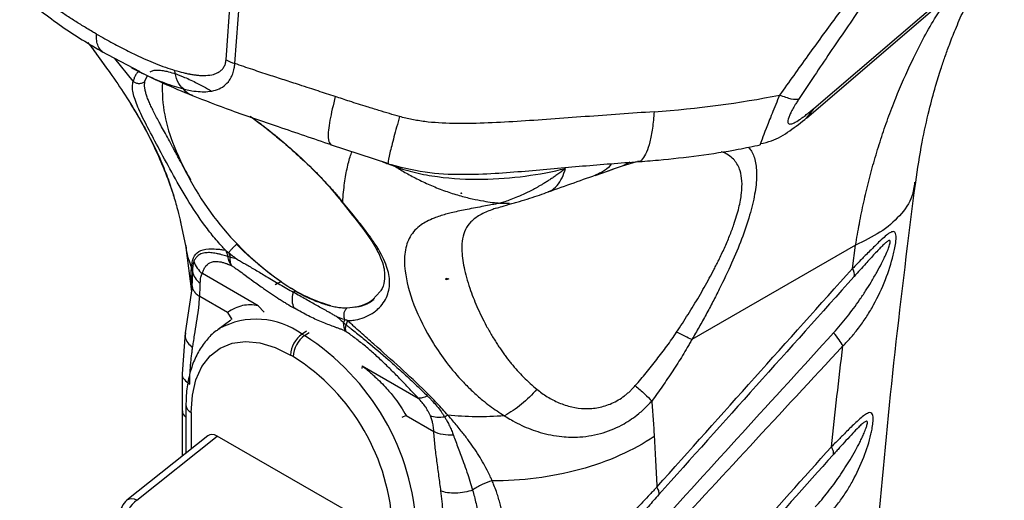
# Model space of a CAD drawing. Header units: millimetres. Extents: x 13 to 546, y 13 to 419.
# Tile 22 of 24: x 458 to 514, y 301 to 328. Entities that reach past the tile are written whole.
import ezdxf

# ---------------------------------------------------------------- set-up
doc = ezdxf.new("R2010")
doc.units = ezdxf.units.MM
doc.header["$LTSCALE"] = 2

msp = doc.modelspace()

# ---------------------------------------------------------------- linework, layer by layer
for p, q in [((469.801, 325.569), (470.789, 339.187)), ((470.303, 325.351), (471.291, 338.969)), ((503.209, 322.795), (510.525, 329.063)), ((502.786, 322.252), (510.102, 328.52)), ((462.147, 326.292), (463.068, 325.018)), ((462.747, 326.033), (464.868, 324.916)), ((464.524, 324.345), (463.487, 325.643)), ((464.425, 325.114), (464.857, 324.898)), ((465.19, 324.343), (465.331, 324.673)), ((503.209, 322.795), (502.785, 322.252)), ((475.718, 320.756), (479.028, 319.66)), ((478.702, 319.768), (479.426, 319.494)), ((479.022, 319.716), (479.035, 319.698)), ((493.141, 319.764), (492.325, 319.509)), ((492.76, 319.734), (492.325, 319.509)), ((479.426, 319.494), (479.364, 319.524)), ((490.972, 319.087), (490.776, 318.998)), ((490.778, 318.988), (491.809, 319.338)), ((491.804, 319.334), (491.407, 319.201)), ((492.325, 319.509), (491.804, 319.334)), ((483.18, 317.956), (483.151, 317.973)), ((483.18, 317.984), (483.18, 317.956)), ((483.18, 317.956), (483.205, 317.971)), ((485.365, 317.409), (485.908, 317.415)), ((467.221, 316.322), (467.513, 314.909)), ((484.893, 316.533), (484.892, 316.533)), ((484.895, 316.534), (484.893, 316.533)), ((484.895, 316.534), (484.893, 316.533)), ((484.893, 316.533), (484.893, 316.533)), ((467.515, 314.884), (467.835, 312.39)), ((505.587, 315.024), (496.279, 309.65)), ((505.412, 313.693), (505.587, 315.024)), ((471.629, 311.569), (468.455, 313.401)), ((472.925, 312.955), (472.584, 312.759)), ((482.322, 313.052), (482.297, 313.077)), ((482.322, 313.052), (482.322, 313.15)), ((482.473, 313.102), (482.322, 313.052)), ((467.877, 312.664), (467.48, 310.031)), ((467.865, 312.791), (467.853, 312.633)), ((467.865, 312.791), (467.881, 312.649)), ((478.554, 312.383), (478.145, 311.923)), ((469.881, 311.185), (468.302, 312.096)), ((469.881, 311.185), (470.124, 310.789)), ((471.629, 311.569), (471.963, 311.199)), ((470.069, 310.75), (469.35, 310.226)), ((469.35, 310.226), (469.416, 310.272)), ((474.383, 310.134), (474.119, 309.956)), ((476.627, 310.098), (476.61, 310.108)), ((467.479, 310.029), (467.301, 307.705)), ((474.119, 309.956), (474.261, 309.874)), ((474.261, 309.874), (474.524, 310.053)), ((473.615, 308.688), (473.474, 308.77)), ((477.545, 308.153), (477.515, 307.994)), ((477.545, 308.153), (480.72, 306.32)), ((467.301, 307.72), (467.307, 305.659)), ((467.307, 305.659), (467.307, 303.017)), ((467.522, 305.91), (467.522, 303.189)), ((467.815, 305.502), (467.815, 303.423)), ((480.037, 305.322), (479.793, 305.207)), ((480.037, 305.322), (481.615, 304.411)), ((468.759, 304.177), (464.164, 300.507)), ((464.726, 300.503), (469.299, 304.155)), ((477.79, 299.254), (469.299, 304.155))]:
    msp.add_line(p, q)
at = {"flags": 128}
for points in [[(472.948, 312.939), (472.752, 312.849), (472.584, 312.759)], [(467.815, 305.502), (467.885, 306.484), (468.092, 307.361), (468.432, 308.113), (468.896, 308.719), (469.472, 309.166), (470.148, 309.442), (470.905, 309.541), (471.725, 309.459), (472.589, 309.2), (473.474, 308.77)]]:
    msp.add_lwpolyline(points, dxfattribs=at)
for centre, radius, start, end in [((474.326, 323.914), 8.149, 177.4018, 203.5393), ((482.676, 326.88), 17, 201.4654, 234.5074), ((505.008, 313.377), 0.513, 343.6782, 38.1285), ((478.156, 320.199), 8.938, 233.2301, 254.3373), ((476.858, 313.717), 2.242, 274.9663, 307.4273), ((471.518, 306.41), 4.397, 53.7385, 118.5646), ((475.026, 308.694), 1.554, 125.6892, 177.1989), ((475.167, 308.612), 1.554, 125.6892, 177.1989), ((466.862, 298.255), 13.774, 2.4873, 57.5127), ((467.076, 298.379), 12.208, 2.3869, 57.6131), ((468.005, 305.948), 0.484, 184.398, 246.9074), ((464.442, 300.053), 0.532, 57.7182, 121.5672), ((464.788, 299.725), 1, 128.6144, 180), ((465.633, 299.241), 1.554, 125.6891, 177.1987)]:
    msp.add_arc(centre, radius, start, end)
for centre, major_axis, ratio, start_param, end_param in [((497.39, 301.698), (-12.075, 15.224), 0.446306, 0.066025, 0.066108), ((469.304, 303.333), (-0.504, 0.873), 0.573012, 5.501634, 6.369802)]:
    msp.add_ellipse(centre, major_axis=major_axis, ratio=ratio, start_param=start_param, end_param=end_param)
for points, knots in [([(521.391, 342.763), (521.399, 342.845), (521.425, 343.144), (521.416, 343.583), (521.357, 344.063), (521.235, 344.448), (521.051, 344.736), (520.8, 344.923), (520.487, 345.002), (520.137, 344.978), (519.767, 344.874), (519.392, 344.713), (518.914, 344.451), (518.305, 344.044), (517.525, 343.429), (516.652, 342.658), (515.702, 341.74), (514.692, 340.695), (513.564, 339.464), (512.289, 338.004), (510.863, 336.3), (509.348, 334.423), (507.746, 332.374), (506.096, 330.203), (504.457, 327.993), (502.843, 325.773), (501.799, 324.305), (501.266, 323.557)], [0, 0, 0, 0, 0.01619, 0.058783, 0.099264, 0.13771, 0.176348, 0.213082, 0.248059, 0.281445, 0.306823, 0.331469, 0.355499, 0.390655, 0.425165, 0.460998, 0.497117, 0.532329, 0.56907, 0.613836, 0.661578, 0.712706, 0.767081, 0.825536, 0.884374, 0.941032, 1, 1, 1, 1]), ([(520.339, 338.498), (520.365, 338.619), (520.418, 338.861), (520.489, 339.211), (520.553, 339.549), (520.63, 339.992), (520.71, 340.525), (520.789, 341.252), (520.818, 341.952), (520.775, 342.6), (520.648, 343.209), (520.35, 343.737), (519.83, 343.93), (519.237, 343.821), (518.695, 343.591), (518.051, 343.193), (517.31, 342.624), (516.481, 341.885), (515.584, 340.997), (514.641, 339.985), (513.344, 338.508), (511.69, 336.483), (509.728, 333.921), (507.808, 331.292), (506.255, 329.086), (505.032, 327.312), (504.132, 325.988), (503.233, 324.65), (502.646, 323.764), (502.348, 323.313)], [0, 0, 0, 0, 0.01617, 0.032066, 0.047692, 0.063049, 0.094987, 0.126007, 0.176299, 0.213968, 0.251581, 0.314094, 0.376347, 0.407402, 0.438372, 0.469288, 0.500152, 0.531014, 0.561905, 0.592845, 0.623871, 0.68606, 0.748525, 0.811187, 0.874025, 0.905011, 0.936964, 0.967916, 1, 1, 1, 1]), ([(509, 318.598), (509.115, 319.365), (509.323, 320.763), (509.725, 322.572), (510.093, 323.95), (510.402, 324.957), (510.664, 325.737), (510.937, 326.49), (511.282, 327.368), (511.755, 328.451), (512.373, 329.72), (512.884, 330.587), (513.158, 331.05)], [0, 0, 0, 0, 0.158047, 0.288144, 0.390584, 0.465581, 0.519791, 0.576318, 0.649858, 0.740981, 0.861366, 1, 1, 1, 1]), ([(462.443, 327.025), (462.367, 327.069), (462.182, 327.177), (461.811, 327.398), (461.331, 327.691), (460.778, 328.045), (460.227, 328.412), (459.68, 328.794), (459.137, 329.192), (458.676, 329.55), (458.322, 329.84), (458.147, 329.99), (458.071, 330.055)], [0, 0, 0, 0, 0.051492, 0.125665, 0.251266, 0.376738, 0.502025, 0.627143, 0.751967, 0.876292, 0.946804, 1, 1, 1, 1]), ([(458.126, 329.254), (458.899, 328.637), (460.434, 327.411), (462.017, 326.468), (462.803, 326)], [0, 0, 0, 0, 0.5034325, 1, 1, 1, 1]), ([(505.587, 315.024), (505.655, 315.431), (505.793, 316.251), (506.044, 317.464), (506.33, 318.671), (506.654, 319.869), (507.017, 321.057), (507.42, 322.233), (507.99, 323.732), (508.844, 325.65), (509.864, 327.629), (510.664, 328.806), (510.968, 329.253)], [0, 0, 0, 0, 0.076279, 0.153371, 0.231277, 0.309998, 0.389536, 0.46989, 0.551061, 0.703755, 0.887408, 1, 1, 1, 1]), ([(462.782, 326.027), (462.751, 326.047), (462.645, 326.117), (462.527, 326.33), (462.436, 326.644), (462.441, 326.899), (462.443, 327.025)], [0, 0, 0, 0, 0.121108, 0.416702, 0.712286, 1, 1, 1, 1]), ([(462.443, 327.025), (462.598, 326.937), (462.903, 326.763), (463.357, 326.514), (463.804, 326.278), (464.242, 326.056), (464.723, 325.822), (465.237, 325.586), (465.797, 325.349), (466.343, 325.139), (466.708, 325.023), (466.886, 324.966)], [0, 0, 0, 0, 0.10426, 0.206565, 0.306944, 0.405422, 0.50203, 0.63137, 0.751973, 0.879338, 1, 1, 1, 1]), ([(461.94, 326.542), (461.988, 326.485), (462.169, 326.267), (462.324, 326.042), (462.439, 325.876)], [0, 0, 0, 0, 0.262755, 1, 1, 1, 1]), ([(462.445, 325.881), (462.7, 325.532), (463.276, 324.743), (464.083, 323.543), (464.855, 322.288), (465.513, 321.082), (466.053, 319.945), (466.473, 318.902), (466.745, 318.104), (466.852, 317.718), (466.888, 317.592)], [0, 0, 0, 0, 0.107615, 0.243924, 0.382923, 0.520157, 0.658232, 0.796689, 0.933543, 1, 1, 1, 1]), ([(466.886, 324.966), (467.05, 324.917), (467.286, 324.852), (467.546, 324.792), (467.671, 324.767), (467.733, 324.755), (467.759, 324.75), (467.777, 324.747), (467.784, 324.745), (467.873, 324.73), (467.986, 324.712), (468.113, 324.697), (468.174, 324.69), (468.2, 324.688), (468.218, 324.686), (468.225, 324.686), (468.31, 324.678), (468.42, 324.672), (468.542, 324.672), (468.601, 324.673), (468.63, 324.674), (468.643, 324.674), (468.651, 324.675), (468.654, 324.675), (468.815, 324.683), (469.026, 324.714), (469.232, 324.784), (469.324, 324.829), (469.368, 324.853), (469.386, 324.864), (469.398, 324.871), (469.403, 324.874), (469.466, 324.915), (469.542, 324.976), (469.615, 325.06), (469.642, 325.098), (469.66, 325.124), (469.668, 325.137), (469.694, 325.181), (469.71, 325.211), (469.738, 325.275), (469.75, 325.308), (469.782, 325.414), (469.795, 325.49), (469.801, 325.569)], [0, 0, 0, 0, 0.125, 0.1875, 0.21875, 0.234375, 0.242187, 0.242187, 0.25, 0.25, 0.3125, 0.34375, 0.359375, 0.367187, 0.367187, 0.375, 0.375, 0.4375, 0.46875, 0.484375, 0.492187, 0.496094, 0.496094, 0.5, 0.5, 0.625, 0.6875, 0.71875, 0.734375, 0.742187, 0.742187, 0.75, 0.75, 0.8125, 0.84375, 0.859375, 0.859375, 0.875, 0.875, 0.90625, 0.90625, 0.9375, 0.9375, 1, 1, 1, 1]), ([(467.378, 323.907), (467.422, 323.896), (467.582, 323.858), (467.903, 323.794), (468.327, 323.744), (468.779, 323.748), (469.206, 323.826), (469.606, 323.999), (469.886, 324.241), (470.07, 324.513), (470.189, 324.762), (470.265, 325.049), (470.292, 325.26), (470.303, 325.351)], [0, 0, 0, 0, 0.03374, 0.125053, 0.250077, 0.371012, 0.500151, 0.623256, 0.750025, 0.808748, 0.87503, 0.945973, 1, 1, 1, 1]), ([(476.006, 323.476), (475.843, 323.529), (475.517, 323.633), (475.033, 323.79), (474.517, 323.962), (473.876, 324.17), (473.108, 324.418), (472.222, 324.706), (471.283, 325.014), (470.639, 325.236), (470.303, 325.351)], [0, 0, 0, 0, 0.083756, 0.167085, 0.250006, 0.351055, 0.500017, 0.651219, 0.817916, 1, 1, 1, 1]), ([(464.424, 325.112), (465.019, 324.815), (466.135, 324.258), (467.326, 323.765), (467.882, 323.534)], [0, 0, 0, 0, 0.532353, 1, 1, 1, 1]), ([(464.879, 324.922), (464.853, 324.905), (464.774, 324.852), (464.676, 324.728), (464.58, 324.557), (464.543, 324.416), (464.524, 324.345)], [0, 0, 0, 0, 0.142484, 0.428843, 0.714412, 1, 1, 1, 1]), ([(464.857, 324.898), (464.971, 324.84), (465.464, 324.591), (466.313, 324.226), (467.023, 324.013), (467.378, 323.907)], [0, 0, 0, 0, 0.131054, 0.565584, 1, 1, 1, 1]), ([(465.49, 324.879), (465.541, 324.908), (465.634, 324.963), (465.859, 324.987), (466.121, 324.972), (466.45, 324.913), (466.849, 324.802), (467.387, 324.601), (468.095, 324.281), (468.669, 323.961), (468.976, 323.789)], [0, 0, 0, 0, 0.147196, 0.27226, 0.374969, 0.460403, 0.562071, 0.685833, 0.831815, 1, 1, 1, 1]), ([(467.378, 323.907), (467.246, 324.018), (467.131, 324.172), (466.962, 324.538), (466.908, 324.75), (466.886, 324.966)], [0, 0, 0, 0, 0.5, 0.5, 1, 1, 1, 1]), ([(469.764, 314.739), (469.707, 314.799), (469.603, 314.908), (469.401, 315.131), (469.062, 315.526), (468.41, 316.366), (467.574, 317.646), (466.693, 319.194), (465.916, 320.639), (465.258, 321.883), (464.76, 322.899), (464.522, 323.576), (464.477, 323.981), (464.489, 324.195), (464.512, 324.295), (464.524, 324.345)], [0, 0, 0, 0, 0.017226, 0.03125, 0.0625, 0.125, 0.25, 0.374999, 0.5, 0.625, 0.75, 0.875, 0.9375, 0.96875, 1, 1, 1, 1]), ([(464.524, 324.345), (464.566, 324.31), (464.617, 324.279), (464.732, 324.236), (464.796, 324.224), (464.924, 324.223), (464.987, 324.235), (465.1, 324.277), (465.15, 324.308), (465.19, 324.343)], [0, 0, 0, 0, 0.25, 0.25, 0.5, 0.5, 0.75, 0.75, 1, 1, 1, 1]), ([(467.808, 318.719), (467.761, 318.802), (467.667, 318.968), (467.529, 319.214), (467.394, 319.458), (467.261, 319.699), (467.131, 319.936), (467.004, 320.17), (466.879, 320.399), (466.716, 320.698), (466.52, 321.059), (466.297, 321.469), (466.117, 321.801), (465.986, 322.046), (465.868, 322.27), (465.738, 322.519), (465.596, 322.802), (465.471, 323.068), (465.365, 323.316), (465.28, 323.549), (465.217, 323.767), (465.179, 323.972), (465.166, 324.164), (465.182, 324.283), (465.19, 324.343)], [0, 0, 0, 0, 0.0312398, 0.062497, 0.0937676, 0.1250489, 0.1563391, 0.1876381, 0.2189471, 0.2502658, 0.3129042, 0.3755437, 0.4382042, 0.4742928, 0.5008655, 0.5565282, 0.6121514, 0.6677385, 0.7232836, 0.7787732, 0.8341933, 0.8895373, 0.9448097, 1, 1, 1, 1]), ([(467.892, 323.541), (467.876, 323.544), (467.668, 323.578), (467.518, 323.749), (467.378, 323.907)], [0, 0, 0, 0, 0.077151, 1, 1, 1, 1]), ([(467.839, 323.551), (468.589, 323.26), (470.203, 322.631), (472.849, 321.74), (474.764, 321.083), (475.77, 320.739)], [0, 0, 0, 0, 0.291221, 0.627721, 1, 1, 1, 1]), ([(501.266, 323.557), (501.117, 323.195), (500.895, 322.651), (500.65, 322.042), (500.442, 321.508), (500.252, 321.013), (500.15, 320.728), (500.16, 320.741), (500.163, 320.745)], [0, 0, 0, 0, 0.2179786, 0.3265635, 0.4363697, 0.6530072, 0.8733046, 1, 1, 1, 1]), ([(502.348, 323.313), (502.254, 323.289), (502.115, 323.294), (501.748, 323.374), (501.52, 323.45), (501.266, 323.557)], [0, 0, 0, 0, 0.5, 0.5, 1, 1, 1, 1]), ([(464.366, 323.061), (464.57, 322.726), (465.084, 321.88), (465.726, 320.613), (466.32, 319.248), (466.694, 318.242), (466.847, 317.717), (466.884, 317.59)], [0, 0, 0, 0, 0.173503, 0.43809, 0.665236, 0.918907, 1, 1, 1, 1]), ([(476.006, 323.476), (475.893, 323.001), (475.66, 322.023), (475.556, 321.041), (475.672, 320.854), (475.729, 320.763)], [0, 0, 0, 0, 0.324845, 0.66729, 1, 1, 1, 1]), ([(479.665, 322.337), (479.473, 322.392), (479.076, 322.505), (478.462, 322.689), (477.706, 322.924), (476.882, 323.186), (476.278, 323.386), (476.006, 323.476)], [0, 0, 0, 0, 0.155701, 0.322346, 0.500009, 0.774593, 1, 1, 1, 1]), ([(502.348, 323.313), (502.325, 323.279), (502.281, 323.212), (502.218, 323.113), (502.148, 323), (502.073, 322.875), (501.972, 322.696), (501.865, 322.489), (501.777, 322.277), (501.734, 322.112), (501.733, 321.996), (501.773, 321.928), (501.874, 321.897), (502.078, 321.96), (502.344, 322.12), (502.586, 322.292), (502.782, 322.442), (502.99, 322.609), (503.135, 322.732), (503.209, 322.795)], [0, 0, 0, 0, 0.0201935, 0.0400148, 0.0595188, 0.088858, 0.117437, 0.1740586, 0.2300997, 0.2864007, 0.3437432, 0.4026115, 0.4632751, 0.5895967, 0.7219712, 0.7887738, 0.8590834, 0.9276456, 1, 1, 1, 1]), ([(494.136, 322.61), (492.841, 322.518), (491.527, 322.425), (488.91, 322.236), (487.607, 322.138), (485.707, 322.02), (485.083, 321.986), (483.867, 321.94), (483.275, 321.93), (482.142, 321.951), (481.603, 321.985), (480.846, 322.081), (480.604, 322.121), (480.129, 322.216), (479.898, 322.272), (479.665, 322.337)], [0, 0, 0, 0, 0.25, 0.25, 0.5, 0.5, 0.625, 0.625, 0.75, 0.75, 0.875, 0.875, 0.9375, 0.9375, 1, 1, 1, 1]), ([(494.136, 322.61), (494.106, 322.288), (494.048, 321.644), (493.897, 320.871), (493.707, 320.27), (493.478, 319.905), (493.299, 319.745), (493.196, 319.778), (493.183, 319.782)], [0, 0, 0, 0, 0.194401, 0.388802, 0.583203, 0.777604, 0.972005, 1, 1, 1, 1]), ([(471.17, 322.363), (471.392, 322.201), (471.951, 321.796), (472.848, 321.071), (473.835, 320.215), (474.618, 319.468), (475.214, 318.86), (475.642, 318.399), (476.051, 317.935), (476.304, 317.626), (476.43, 317.472)], [0, 0, 0, 0, 0.116436, 0.293326, 0.469613, 0.646623, 0.734594, 0.823362, 0.911684, 1, 1, 1, 1]), ([(471.208, 322.324), (471.451, 322.145), (471.881, 321.827), (472.55, 321.295), (473.292, 320.676), (474.219, 319.842), (475.323, 318.756), (476.009, 317.942), (476.383, 317.497)], [0, 0, 0, 0, 0.12883, 0.228584, 0.356001, 0.527222, 0.742, 1, 1, 1, 1]), ([(479.665, 322.337), (479.552, 321.932), (479.318, 321.092), (479.097, 320.209), (478.991, 319.721), (479.016, 319.717), (479.022, 319.716)], [0, 0, 0, 0, 0.284612, 0.590396, 0.906902, 1, 1, 1, 1]), ([(500.171, 320.795), (500.386, 320.841), (500.978, 320.968), (501.877, 321.516), (502.496, 322.018), (502.812, 322.274)], [0, 0, 0, 0, 0.2184766, 0.6011371, 1, 1, 1, 1]), ([(493.136, 319.764), (493.549, 319.795), (494.738, 319.886), (496.675, 320.111), (498.61, 320.402), (499.752, 320.643), (500.166, 320.731)], [0, 0, 0, 0, 0.171348, 0.493151, 0.815897, 1, 1, 1, 1]), ([(500.163, 320.745), (500.159, 320.73), (500.153, 320.711), (500.171, 320.755), (500.176, 320.766)], [0, 0, 0, 0, 0.761718, 1, 1, 1, 1]), ([(476.43, 317.472), (476.445, 317.663), (476.476, 318.045), (476.538, 318.562), (476.611, 319.038), (476.697, 319.47), (476.796, 319.86), (476.885, 320.151), (476.945, 320.298), (476.964, 320.344)], [0, 0, 0, 0, 0.1544529, 0.3096295, 0.4643971, 0.6191273, 0.7744212, 0.9303095, 1, 1, 1, 1]), ([(499.484, 320.592), (499.537, 320.539), (499.723, 320.351), (499.902, 319.825), (499.99, 318.997), (499.878, 317.944), (499.584, 316.723), (499.13, 315.389), (498.542, 313.97), (497.974, 312.774), (497.475, 311.799), (497.091, 311.08), (496.691, 310.36), (496.416, 309.887), (496.279, 309.65)], [0, 0, 0, 0, 0.040893, 0.144756, 0.252668, 0.358557, 0.463637, 0.57236, 0.676062, 0.786163, 0.838761, 0.893099, 0.946549, 1, 1, 1, 1]), ([(497.805, 314.168), (497.915, 314.398), (498.138, 314.862), (498.425, 315.541), (498.718, 316.317), (498.969, 317.152), (499.121, 317.985), (499.143, 318.693), (499.051, 319.209), (498.892, 319.587), (498.699, 319.865), (498.429, 320.105), (498.178, 320.26), (497.991, 320.313), (497.949, 320.324)], [0, 0, 0, 0, 0.072279, 0.146139, 0.217903, 0.327987, 0.435637, 0.538777, 0.644342, 0.717237, 0.792831, 0.871671, 0.971056, 1, 1, 1, 1]), ([(478.919, 319.672), (479.648, 319.483), (481.061, 319.116), (483.143, 319.024), (485.041, 319.094), (487.325, 319.275), (490.071, 319.536), (492.2, 319.694), (493.26, 319.773)], [0, 0, 0, 0, 0.155694, 0.301834, 0.431302, 0.550377, 0.776146, 1, 1, 1, 1]), ([(491.702, 319.652), (491.681, 319.621), (491.543, 319.422), (491.294, 319.223), (491.047, 319.119), (490.972, 319.087)], [0, 0, 0, 0, 0.111599, 0.730762, 1, 1, 1, 1]), ([(479.426, 319.494), (479.782, 319.36), (480.169, 319.244), (480.975, 319.053), (481.394, 318.976), (482.667, 318.803), (483.531, 318.76), (485.206, 318.782), (486.021, 318.847), (487.596, 319.057), (488.356, 319.203), (489.101, 319.387)], [0, 0, 0, 0, 0.125, 0.125, 0.25, 0.25, 0.5, 0.5, 0.75, 0.75, 1, 1, 1, 1]), ([(479.426, 319.494), (479.528, 319.43), (479.735, 319.3), (480.055, 319.114), (480.389, 318.93), (480.737, 318.751), (481.1, 318.577), (481.476, 318.409), (481.868, 318.248), (482.391, 318.052), (483.031, 317.845), (483.753, 317.661), (484.389, 317.536), (484.914, 317.456), (485.227, 317.424), (485.365, 317.409)], [0, 0, 0, 0, 0.056484, 0.114667, 0.174557, 0.236162, 0.299493, 0.364567, 0.431401, 0.500014, 0.629373, 0.750011, 0.851414, 0.934804, 1, 1, 1, 1]), ([(489.101, 319.387), (489.027, 319.329), (488.882, 319.217), (488.664, 319.058), (488.453, 318.91), (488.251, 318.775), (488.059, 318.651), (487.878, 318.539), (487.709, 318.437), (487.552, 318.347), (487.41, 318.267), (487.164, 318.133), (486.82, 317.959), (486.386, 317.766), (485.999, 317.613), (485.664, 317.495), (485.459, 317.436), (485.365, 317.409)], [0, 0, 0, 0, 0.065423, 0.127644, 0.186579, 0.242153, 0.294269, 0.342856, 0.387818, 0.429053, 0.466464, 0.499944, 0.621134, 0.732576, 0.833561, 0.922973, 1, 1, 1, 1]), ([(488.104, 318.045), (488.604, 318.224), (489.608, 318.583), (490.532, 318.911), (490.996, 319.076)], [0, 0, 0, 0, 0.498499, 1, 1, 1, 1]), ([(488.113, 318.065), (488.159, 318.081), (488.349, 318.145), (488.622, 318.404), (488.919, 318.824), (489.041, 319.201), (489.101, 319.387)], [0, 0, 0, 0, 0.097211, 0.400067, 0.702923, 1, 1, 1, 1]), ([(508.942, 318.6), (508.908, 318.331), (508.824, 317.655), (508.141, 316.687), (507.067, 315.737), (506.071, 315.257), (505.587, 315.024)], [0, 0, 0, 0, 0.186492, 0.470257, 0.742782, 1, 1, 1, 1]), ([(506.893, 299.32), (507.187, 302.521), (507.775, 308.924), (508.592, 315.373), (509, 318.598)], [0, 0, 0, 0, 0.499906, 1, 1, 1, 1]), ([(485.907, 317.349), (485.999, 317.374), (486.184, 317.425), (486.584, 317.54), (487.278, 317.755), (487.789, 317.934), (488.132, 318.055)], [0, 0, 0, 0, 0.12534, 0.250169, 0.49643, 1, 1, 1, 1]), ([(466.888, 317.592), (466.93, 317.446), (467.052, 317.028), (467.145, 316.625), (467.208, 316.389), (467.226, 316.323)], [0, 0, 0, 0, 0.276924, 0.79644, 1, 1, 1, 1]), ([(476.315, 317.57), (476.685, 317.111), (477.364, 316.267), (478.092, 315.259), (478.522, 314.493), (478.737, 313.914), (478.832, 313.424), (478.806, 312.937), (478.72, 312.563), (478.571, 312.402), (478.554, 312.383)], [0, 0, 0, 0, 0.205484, 0.377361, 0.516713, 0.624537, 0.716601, 0.834474, 0.980652, 1, 1, 1, 1]), ([(476.43, 317.472), (476.4, 317.48), (476.358, 317.493), (476.355, 317.535), (476.355, 317.547)], [0, 0, 0, 0, 0.718607, 1, 1, 1, 1]), ([(476.703, 310.733), (476.75, 310.734), (476.907, 310.737), (477.232, 310.775), (477.72, 310.91), (478.139, 311.139), (478.617, 311.532), (479.011, 312.097), (479.153, 312.983), (478.924, 313.974), (478.436, 314.866), (477.89, 315.643), (477.53, 316.111), (477.212, 316.511), (476.928, 316.862), (476.655, 317.195), (476.479, 317.411), (476.43, 317.472)], [0, 0, 0, 0, 0.0176589, 0.0593995, 0.1249972, 0.2149668, 0.2499976, 0.3798109, 0.4999978, 0.6154264, 0.7499833, 0.812524, 0.8749836, 0.9008381, 0.9375015, 0.982538, 1, 1, 1, 1]), ([(485.365, 317.409), (485.281, 317.392), (485.079, 317.351), (484.735, 317.285), (484.312, 317.206), (483.853, 317.121), (483.399, 317.033), (482.983, 316.946), (482.611, 316.862), (482.266, 316.773), (481.937, 316.674), (481.576, 316.544), (481.217, 316.382), (480.7, 316.067), (480.213, 315.539), (479.929, 314.66), (479.937, 313.404), (480.389, 311.663), (481.294, 309.818), (482.329, 308.315), (483.098, 307.404), (483.806, 306.7), (484.31, 306.255), (484.784, 305.881), (485.199, 305.583), (485.488, 305.402), (485.631, 305.312)], [0, 0, 0, 0, 0.009929, 0.023755, 0.041334, 0.06249, 0.083779, 0.10458, 0.124964, 0.143539, 0.164412, 0.187545, 0.219541, 0.250075, 0.333668, 0.41689, 0.500375, 0.624513, 0.750054, 0.811048, 0.875025, 0.905296, 0.937509, 0.958743, 0.979572, 1, 1, 1, 1]), ([(485.143, 317.117), (485.25, 317.151), (485.472, 317.222), (485.839, 317.329), (486.028, 317.385)], [0, 0, 0, 0, 0.484149, 1, 1, 1, 1]), ([(485.167, 317.123), (485.076, 317.093), (484.855, 317.019), (484.538, 316.89), (484.215, 316.73), (483.935, 316.545), (483.641, 316.284), (483.388, 315.914), (483.227, 315.397), (483.179, 314.698), (483.294, 313.775), (483.557, 312.824), (483.837, 312.058), (484.056, 311.528), (484.307, 310.987), (484.587, 310.433), (484.804, 310.058), (484.913, 309.871)], [0, 0, 0, 0, 0.024373, 0.059236, 0.103058, 0.147773, 0.193651, 0.280221, 0.370391, 0.462459, 0.59686, 0.731202, 0.785902, 0.83935, 0.892999, 0.946708, 1, 1, 1, 1]), ([(504.861, 309.284), (504.918, 309.342), (505.031, 309.457), (505.196, 309.634), (505.37, 309.826), (505.578, 310.073), (505.875, 310.457), (506.236, 310.98), (506.755, 311.855), (507.291, 313.002), (507.65, 314.105), (507.81, 314.803), (507.875, 315.178), (507.899, 315.5), (507.866, 315.68), (507.814, 315.769), (507.737, 315.8), (507.638, 315.777), (507.489, 315.703), (507.269, 315.531), (506.982, 315.267), (506.686, 314.979), (506.405, 314.698), (506.15, 314.442), (505.906, 314.195), (505.667, 313.95), (505.498, 313.779), (505.412, 313.693)], [0, 0, 0, 0, 0.020994, 0.041826, 0.062511, 0.088341, 0.125033, 0.186784, 0.250039, 0.38105, 0.499702, 0.527588, 0.5622, 0.60093, 0.624728, 0.643908, 0.664895, 0.687382, 0.708211, 0.749899, 0.795946, 0.837527, 0.874982, 0.909773, 0.93749, 0.968469, 1, 1, 1, 1]), ([(504.338, 310.036), (504.469, 310.183), (504.731, 310.477), (505.229, 311.091), (505.705, 311.736), (506.15, 312.403), (506.476, 312.926), (506.779, 313.448), (507.024, 313.904), (507.201, 314.26), (507.336, 314.552), (507.453, 314.827), (507.533, 315.062), (507.563, 315.218), (507.541, 315.29), (507.479, 315.289), (507.379, 315.231), (507.229, 315.104), (507.043, 314.921), (506.831, 314.7), (506.543, 314.39), (506.209, 314.021), (505.838, 313.609), (505.613, 313.358), (505.501, 313.232)], [0, 0, 0, 0, 0.062512, 0.125023, 0.250026, 0.314153, 0.37509, 0.441226, 0.500125, 0.533289, 0.562645, 0.598204, 0.625108, 0.641842, 0.6562, 0.670094, 0.687385, 0.714718, 0.749909, 0.783105, 0.821406, 0.892835, 0.946421, 1, 1, 1, 1]), ([(467.518, 315.002), (467.522, 314.924), (467.548, 314.495), (467.708, 314.09), (467.838, 313.758)], [0, 0, 0, 0, 0.182468, 1, 1, 1, 1]), ([(467.838, 313.758), (467.844, 313.81), (467.856, 313.914), (467.89, 314.106), (467.978, 314.394), (468.21, 314.686), (468.667, 314.815), (469.155, 314.808), (469.437, 314.784), (469.616, 314.759), (469.71, 314.746), (469.764, 314.739)], [0, 0, 0, 0, 0.062511, 0.125022, 0.250027, 0.499911, 0.749955, 0.874978, 0.937489, 0.964224, 1, 1, 1, 1]), ([(469.905, 314.369), (469.861, 314.382), (469.764, 314.413), (469.615, 314.458), (469.441, 314.506), (469.259, 314.546), (469.03, 314.584), (468.771, 314.603), (468.543, 314.576), (468.337, 314.511), (468.201, 314.421), (468.11, 314.325), (468.057, 314.254), (468.013, 314.185), (467.987, 314.129), (467.974, 314.102)], [0, 0, 0, 0, 0.03519, 0.076873, 0.124995, 0.188461, 0.249995, 0.36469, 0.499992, 0.593614, 0.749998, 0.828121, 0.875, 0.937419, 1, 1, 1, 1]), ([(469.764, 314.739), (469.794, 314.714), (469.857, 314.663), (469.921, 314.613), (469.954, 314.588)], [0, 0, 0, 0, 0.493961, 1, 1, 1, 1]), ([(470.404, 315.069), (470.365, 315.037), (470.322, 314.999), (470.231, 314.913), (470.184, 314.867), (470.098, 314.774), (470.058, 314.729), (469.995, 314.649), (469.97, 314.615), (469.954, 314.588)], [0, 0, 0, 0, 0.25, 0.25, 0.5, 0.5, 0.75, 0.75, 1, 1, 1, 1]), ([(469.954, 314.588), (470.033, 314.526), (470.197, 314.398), (470.363, 314.272), (470.449, 314.208)], [0, 0, 0, 0, 0.486648, 1, 1, 1, 1]), ([(473.721, 312.425), (473.174, 312.741), (472.612, 313.129), (471.496, 314.021), (470.94, 314.525), (470.404, 315.069)], [0, 0, 0, 0, 0.5, 0.5, 1, 1, 1, 1]), ([(467.974, 314.102), (467.969, 314.087), (467.956, 314.055), (467.934, 313.981), (467.915, 313.868), (467.9, 313.709), (467.894, 313.581), (467.892, 313.517)], [0, 0, 0, 0, 0.1135182, 0.2499974, 0.4999983, 0.7499991, 1, 1, 1, 1]), ([(467.974, 314.102), (468.017, 313.968), (468.08, 313.838), (468.244, 313.599), (468.344, 313.491), (468.455, 313.401)], [0, 0, 0, 0, 0.5, 0.5, 1, 1, 1, 1]), ([(468.455, 313.401), (468.464, 313.434), (468.484, 313.499), (468.53, 313.623), (468.631, 313.823), (468.845, 314.051), (469.19, 314.12), (469.514, 314.067), (469.695, 314.02), (469.861, 313.963), (469.984, 313.914), (470.057, 313.883), (470.093, 313.867), (470.112, 313.859)], [0, 0, 0, 0, 0.062549, 0.125096, 0.250185, 0.500189, 0.74981, 0.812357, 0.874904, 0.937451, 0.968726, 0.984362, 1, 1, 1, 1]), ([(470.448, 314.208), (470.396, 314.226), (470.295, 314.261), (470.155, 314.306), (470.07, 314.33), (470.029, 314.341)], [0, 0, 0, 0, 0.356905, 0.696193, 1, 1, 1, 1]), ([(470.449, 314.208), (470.523, 314.164), (470.678, 314.072), (470.925, 313.929), (471.191, 313.774), (471.475, 313.607), (471.777, 313.428), (472.115, 313.228), (472.481, 313.01), (472.869, 312.78), (473.255, 312.554), (473.504, 312.411), (473.631, 312.34)], [0, 0, 0, 0, 0.06886, 0.143468, 0.22383, 0.309989, 0.402017, 0.500002, 0.621754, 0.745594, 0.871648, 1, 1, 1, 1]), ([(495.41, 310.068), (495.52, 310.235), (495.741, 310.571), (496.172, 311.248), (496.693, 312.102), (497.181, 312.963), (497.501, 313.567), (497.677, 313.911), (497.762, 314.083), (497.805, 314.168)], [0, 0, 0, 0, 0.125015, 0.2500307, 0.5000122, 0.749972, 0.8749818, 0.9374901, 1, 1, 1, 1]), ([(467.85, 312.598), (467.841, 312.734), (467.821, 313.031), (467.812, 313.418), (467.829, 313.645), (467.838, 313.758)], [0, 0, 0, 0, 0.300025, 0.652627, 1, 1, 1, 1]), ([(467.892, 313.517), (467.89, 313.464), (467.886, 313.358), (467.881, 313.181), (467.875, 312.994), (467.869, 312.859), (467.865, 312.791)], [0, 0, 0, 0, 0.25, 0.5, 0.75, 1, 1, 1, 1]), ([(467.892, 313.517), (467.917, 313.393), (467.969, 313.27), (468.121, 313.044), (468.221, 312.941), (468.336, 312.855)], [0, 0, 0, 0, 0.5, 0.5, 1, 1, 1, 1]), ([(470.128, 313.85), (470.173, 313.821), (470.297, 313.74), (470.547, 313.562), (470.91, 313.296), (471.388, 312.945), (471.893, 312.584), (472.386, 312.245), (472.755, 312), (473.045, 311.816), (473.332, 311.641), (473.543, 311.514), (473.685, 311.43)], [0, 0, 0, 0, 0.038234, 0.105995, 0.206358, 0.337807, 0.500018, 0.624605, 0.750009, 0.812506, 0.875004, 1, 1, 1, 1]), ([(468.336, 312.855), (468.343, 312.988), (468.352, 313.103), (468.388, 313.287), (468.415, 313.355), (468.455, 313.401)], [0, 0, 0, 0, 0.5, 0.5, 1, 1, 1, 1]), ([(505.501, 313.232), (503.646, 311.161), (499.944, 307.026), (496.244, 302.89), (494.398, 300.826)], [0, 0, 0, 0, 0.500946, 1, 1, 1, 1]), ([(467.881, 312.649), (467.882, 312.634), (467.889, 312.556), (467.963, 312.418), (468.099, 312.243), (468.235, 312.145), (468.302, 312.096)], [0, 0, 0, 0, 0.072175, 0.38361, 0.695046, 1, 1, 1, 1]), ([(473.681, 311.437), (473.621, 311.544), (473.584, 311.681), (473.567, 311.994), (473.587, 312.168), (473.63, 312.34)], [0, 0, 0, 0, 0.5, 0.5, 1, 1, 1, 1]), ([(476.143, 310.92), (476.108, 310.94), (476.039, 310.979), (475.941, 311.035), (475.845, 311.093), (475.717, 311.164), (475.524, 311.271), (475.265, 311.416), (474.966, 311.582), (474.656, 311.754), (474.331, 311.937), (473.99, 312.131), (473.751, 312.27), (473.63, 312.339)], [0, 0, 0, 0, 0.043438, 0.084884, 0.124998, 0.167452, 0.250003, 0.376805, 0.500006, 0.624112, 0.748497, 0.873711, 1, 1, 1, 1]), ([(473.721, 312.425), (473.794, 312.383), (473.94, 312.301), (474.154, 312.187), (474.364, 312.082), (474.567, 311.987), (474.765, 311.901), (474.957, 311.823), (475.144, 311.753), (475.324, 311.691), (475.499, 311.637), (475.667, 311.591), (475.83, 311.551), (475.986, 311.518), (476.137, 311.492), (476.282, 311.472), (476.421, 311.457), (476.554, 311.448), (476.639, 311.446), (476.682, 311.445)], [0, 0, 0, 0, 0.0672, 0.1333525, 0.1984575, 0.2625152, 0.3255256, 0.3874888, 0.4484049, 0.508274, 0.5670962, 0.6248716, 0.6816003, 0.7372825, 0.7919183, 0.8455077, 0.8980511, 0.9495484, 1, 1, 1, 1]), ([(467.901, 309.185), (467.917, 309.292), (467.954, 309.533), (468.03, 310.01), (468.131, 310.619), (468.221, 311.221), (468.27, 311.653), (468.29, 311.905), (468.298, 312.033), (468.302, 312.096)], [0, 0, 0, 0, 0.11091, 0.25, 0.5, 0.75, 0.875, 0.9375, 1, 1, 1, 1]), ([(476.682, 311.445), (477.081, 311.495), (477.615, 311.563), (478.074, 311.867), (478.207, 311.971), (478.239, 311.999), (478.241, 312.001)], [0, 0, 0, 0, 0.690837, 0.922189, 0.994238, 1, 1, 1, 1]), ([(476.61, 310.108), (476.594, 310.117), (476.561, 310.134), (476.497, 310.165), (476.392, 310.211), (476.25, 310.265), (476.083, 310.326), (475.862, 310.406), (475.583, 310.509), (475.231, 310.652), (474.867, 310.811), (474.489, 310.993), (474.095, 311.201), (473.822, 311.354), (473.685, 311.43)], [0, 0, 0, 0, 0.01559, 0.03092, 0.062487, 0.12498, 0.187476, 0.249977, 0.374969, 0.499969, 0.629624, 0.749972, 0.87489, 1, 1, 1, 1]), ([(476.682, 311.445), (476.644, 311.416), (476.608, 311.378), (476.546, 311.283), (476.52, 311.226), (476.489, 311.101), (476.484, 311.033), (476.497, 310.903), (476.514, 310.841), (476.538, 310.787)], [0, 0, 0, 0, 0.25, 0.25, 0.5, 0.5, 0.75, 0.75, 1, 1, 1, 1]), ([(476.143, 310.92), (476.198, 310.871), (476.306, 310.774), (476.426, 310.668), (476.484, 310.616)], [0, 0, 0, 0, 0.511226, 1, 1, 1, 1]), ([(482.412, 305.345), (482.311, 305.459), (482.108, 305.688), (481.687, 306.142), (480.914, 306.926), (479.729, 308.037), (478.464, 309.16), (477.574, 309.948), (477.135, 310.343), (476.886, 310.564), (476.764, 310.677), (476.703, 310.733)], [0, 0, 0, 0, 0.062532, 0.125057, 0.250107, 0.500063, 0.749885, 0.874943, 0.937471, 0.968736, 1, 1, 1, 1]), ([(469.44, 310.268), (469.372, 310.227), (469.083, 310.053), (468.666, 309.61), (468.206, 308.956), (467.86, 308.186), (467.628, 307.316), (467.532, 306.542), (467.525, 306.058), (467.522, 305.91)], [0, 0, 0, 0, 0.0518697, 0.2197159, 0.3885652, 0.5611444, 0.7385795, 0.9202051, 1, 1, 1, 1]), ([(476.626, 310.097), (476.608, 310.149), (476.599, 310.208), (476.597, 310.339), (476.606, 310.412), (476.62, 310.49)], [0, 0, 0, 0, 0.5, 0.5, 1, 1, 1, 1]), ([(476.621, 310.491), (476.67, 310.452), (476.768, 310.375), (476.967, 310.221), (477.317, 309.942), (478.025, 309.366), (478.801, 308.705), (479.575, 308.015), (480.08, 307.554), (480.54, 307.125), (480.903, 306.781), (481.138, 306.55), (481.256, 306.434)], [0, 0, 0, 0, 0.03126, 0.062519, 0.125037, 0.250074, 0.499816, 0.60573, 0.749884, 0.83307, 0.916443, 1, 1, 1, 1]), ([(480.72, 306.32), (480.641, 306.406), (480.488, 306.572), (480.177, 306.905), (479.783, 307.318), (479.294, 307.816), (478.783, 308.317), (478.258, 308.804), (477.805, 309.198), (477.446, 309.492), (477.17, 309.706), (476.896, 309.911), (476.716, 310.036), (476.627, 310.098)], [0, 0, 0, 0, 0.065374, 0.127148, 0.253817, 0.380029, 0.505572, 0.634945, 0.754338, 0.816118, 0.877569, 0.939089, 1, 1, 1, 1]), ([(493.063, 307.03), (493.166, 307.15), (493.373, 307.391), (493.782, 307.879), (494.283, 308.502), (494.766, 309.143), (495.14, 309.667), (495.32, 309.934), (495.41, 310.068)], [0, 0, 0, 0, 0.1250064, 0.2500134, 0.5000075, 0.7499913, 0.8749975, 1, 1, 1, 1]), ([(467.497, 310.024), (467.486, 309.948), (467.457, 309.763), (467.596, 309.461), (467.801, 309.276), (467.901, 309.185)], [0, 0, 0, 0, 0.261904, 0.64104, 1, 1, 1, 1]), ([(484.913, 309.871), (484.966, 309.785), (485.07, 309.615), (485.232, 309.365), (485.392, 309.126), (485.55, 308.899), (485.706, 308.684), (485.859, 308.481), (486.07, 308.215), (486.347, 307.89), (486.704, 307.511), (487.075, 307.154), (487.337, 306.931), (487.467, 306.821)], [0, 0, 0, 0, 0.082394, 0.16112, 0.236186, 0.307599, 0.375372, 0.439514, 0.500041, 0.629824, 0.756293, 0.879622, 1, 1, 1, 1]), ([(496.279, 309.65), (496.236, 309.574), (496.15, 309.422), (495.977, 309.12), (495.662, 308.596), (495.195, 307.859), (494.706, 307.138), (494.303, 306.573), (494.1, 306.292), (493.998, 306.152)], [0, 0, 0, 0, 0.062505, 0.125002, 0.250002, 0.500001, 0.750001, 0.875, 1, 1, 1, 1]), ([(494.005, 298.688), (495.722, 300.575), (499.166, 304.358), (502.611, 308.14), (504.338, 310.036)], [0, 0, 0, 0, 0.49876, 1, 1, 1, 1]), ([(504.861, 309.284), (504.809, 309.391), (504.737, 309.512), (504.559, 309.768), (504.454, 309.902), (504.338, 310.036)], [0, 0, 0, 0, 0.5, 0.5, 1, 1, 1, 1]), ([(467.74, 307.115), (467.74, 307.16), (467.74, 307.251), (467.742, 307.431), (467.752, 307.742), (467.773, 308.073), (467.804, 308.416), (467.832, 308.669), (467.867, 308.937), (467.89, 309.103), (467.901, 309.185)], [0, 0, 0, 0, 0.0625, 0.125, 0.250005, 0.499988, 0.599994, 0.749998, 0.874996, 1, 1, 1, 1]), ([(504.861, 309.284), (503.102, 307.386), (499.628, 303.638), (496.159, 299.886), (494.447, 298.034)], [0, 0, 0, 0, 0.506439, 1, 1, 1, 1]), ([(504.213, 303.55), (504.316, 304.504), (504.522, 306.414), (504.748, 308.327), (504.861, 309.284)], [0, 0, 0, 0, 0.5, 1, 1, 1, 1]), ([(477.545, 308.153), (477.641, 308.075), (477.818, 307.931), (478.056, 307.725), (478.315, 307.491), (478.605, 307.211), (478.911, 306.889), (479.182, 306.577), (479.455, 306.234), (479.749, 305.821), (479.939, 305.492), (480.037, 305.322)], [0, 0, 0, 0, 0.098065, 0.181389, 0.250011, 0.374494, 0.500063, 0.600529, 0.700064, 0.845711, 1, 1, 1, 1]), ([(467.309, 307.718), (467.307, 307.709), (467.271, 307.591), (467.401, 307.362), (467.63, 307.195), (467.74, 307.115)], [0, 0, 0, 0, 0.038376, 0.536574, 1, 1, 1, 1]), ([(487.467, 306.821), (487.207, 306.521), (486.912, 306.231), (486.285, 305.716), (485.955, 305.492), (485.631, 305.312)], [0, 0, 0, 0, 0.5, 0.5, 1, 1, 1, 1]), ([(487.467, 306.821), (487.563, 306.748), (487.755, 306.6), (488.162, 306.327), (488.718, 306.037), (489.433, 305.797), (490.197, 305.695), (490.973, 305.752), (491.742, 305.994), (492.277, 306.311), (492.607, 306.576), (492.763, 306.714), (492.915, 306.866), (493.011, 306.973), (493.063, 307.03)], [0, 0, 0, 0, 0.062538, 0.125053, 0.250068, 0.378557, 0.50018, 0.627341, 0.750126, 0.874961, 0.906221, 0.937484, 0.966701, 1, 1, 1, 1]), ([(493.063, 307.03), (493.253, 306.867), (493.43, 306.708), (493.746, 306.412), (493.884, 306.274), (493.998, 306.152)], [0, 0, 0, 0, 0.5, 0.5, 1, 1, 1, 1]), ([(481.256, 306.434), (481.15, 306.386), (481.049, 306.351), (480.866, 306.312), (480.785, 306.309), (480.72, 306.32)], [0, 0, 0, 0, 0.5, 0.5, 1, 1, 1, 1]), ([(481.418, 305.304), (481.395, 305.356), (481.351, 305.455), (481.278, 305.594), (481.206, 305.717), (481.101, 305.876), (480.946, 306.08), (480.797, 306.238), (480.72, 306.32)], [0, 0, 0, 0, 0.144052, 0.275313, 0.393943, 0.500158, 0.7406, 1, 1, 1, 1]), ([(481.256, 306.434), (481.304, 306.387), (481.399, 306.293), (481.58, 306.101), (481.793, 305.856), (481.988, 305.604), (482.128, 305.397), (482.195, 305.292), (482.229, 305.24)], [0, 0, 0, 0, 0.125, 0.25, 0.5, 0.75, 0.875, 1, 1, 1, 1]), ([(485.631, 305.312), (485.673, 305.285), (485.829, 305.185), (486.148, 304.994), (486.769, 304.677), (487.687, 304.326), (488.806, 304.102), (490.02, 304.079), (491.229, 304.294), (492.355, 304.78), (493.181, 305.348), (493.651, 305.78), (493.888, 306.031), (493.966, 306.116), (493.998, 306.152)], [0, 0, 0, 0, 0.016993, 0.062492, 0.124979, 0.249881, 0.387593, 0.499834, 0.647501, 0.785864, 0.892904, 0.964292, 0.985126, 1, 1, 1, 1]), ([(467.307, 305.659), (467.318, 305.543), (467.333, 305.389), (467.486, 305.269), (467.522, 305.241)], [0, 0, 0, 0, 0.762602, 1, 1, 1, 1]), ([(482.229, 305.24), (482.076, 305.218), (481.924, 305.212), (481.647, 305.234), (481.522, 305.262), (481.418, 305.304)], [0, 0, 0, 0, 0.5, 0.5, 1, 1, 1, 1]), ([(481.615, 304.411), (481.61, 304.471), (481.6, 304.582), (481.579, 304.733), (481.548, 304.897), (481.499, 305.086), (481.445, 305.23), (481.418, 305.304)], [0, 0, 0, 0, 0.195444, 0.362116, 0.500066, 0.744826, 1, 1, 1, 1]), ([(482.229, 305.24), (482.262, 305.185), (482.312, 305.103), (482.406, 304.936), (482.506, 304.739), (482.604, 304.523), (482.673, 304.347), (482.706, 304.259), (482.722, 304.214)], [0, 0, 0, 0, 0.166665, 0.25, 0.5, 0.75, 0.875, 1, 1, 1, 1]), ([(484.925, 301.613), (484.897, 301.678), (484.825, 301.842), (484.671, 302.167), (484.45, 302.584), (484.167, 303.058), (483.864, 303.519), (483.533, 303.982), (483.15, 304.481), (482.77, 304.938), (482.507, 305.237), (482.412, 305.345)], [0, 0, 0, 0, 0.049222, 0.125001, 0.249997, 0.373687, 0.499998, 0.619498, 0.749999, 0.909181, 1, 1, 1, 1]), ([(503.794, 299.413), (503.847, 299.468), (503.953, 299.577), (504.106, 299.743), (504.27, 299.924), (504.463, 300.156), (504.742, 300.519), (505.078, 301.009), (505.561, 301.829), (506.06, 302.902), (506.39, 303.931), (506.529, 304.584), (506.582, 304.93), (506.593, 305.229), (506.547, 305.413), (506.46, 305.505), (506.334, 305.487), (506.17, 305.41), (505.959, 305.253), (505.687, 305.011), (505.407, 304.745), (505.144, 304.487), (504.904, 304.249), (504.676, 304.019), (504.452, 303.79), (504.293, 303.63), (504.213, 303.55)], [0, 0, 0, 0, 0.021051, 0.041889, 0.062529, 0.088795, 0.125066, 0.187536, 0.250115, 0.380623, 0.499727, 0.526364, 0.562237, 0.599863, 0.624779, 0.65401, 0.687303, 0.708694, 0.749834, 0.795993, 0.837589, 0.874949, 0.909338, 0.937473, 0.968384, 1, 1, 1, 1]), ([(503.296, 300.125), (503.418, 300.262), (503.661, 300.537), (504.124, 301.109), (504.566, 301.711), (504.979, 302.333), (505.282, 302.821), (505.563, 303.308), (505.789, 303.733), (505.951, 304.066), (506.074, 304.339), (506.178, 304.596), (506.246, 304.814), (506.261, 304.952), (506.229, 305.007), (506.165, 304.999), (506.068, 304.943), (505.926, 304.826), (505.707, 304.616), (505.408, 304.303), (505.051, 303.915), (504.738, 303.57), (504.495, 303.3), (504.373, 303.164), (504.312, 303.096)], [0, 0, 0, 0, 0.0625177, 0.1250334, 0.2500463, 0.3142773, 0.3751225, 0.4414025, 0.5001694, 0.5333976, 0.5626955, 0.5984102, 0.625145, 0.6415125, 0.6562308, 0.670203, 0.6874399, 0.715045, 0.7499663, 0.8069707, 0.8749712, 0.9374832, 0.9687414, 1, 1, 1, 1]), ([(482.722, 304.214), (482.534, 304.204), (482.331, 304.213), (481.945, 304.279), (481.763, 304.336), (481.615, 304.411)], [0, 0, 0, 0, 0.5, 0.5, 1, 1, 1, 1]), ([(482.016, 301.037), (481.998, 301.178), (481.962, 301.46), (481.884, 302.027), (481.786, 302.736), (481.697, 303.442), (481.64, 304), (481.623, 304.274), (481.615, 304.411)], [0, 0, 0, 0, 0.125001, 0.250002, 0.500004, 0.749998, 0.874999, 1, 1, 1, 1]), ([(482.722, 304.214), (482.766, 304.094), (482.857, 303.847), (483, 303.467), (483.149, 303.068), (483.317, 302.615), (483.493, 302.12), (483.667, 301.597), (483.768, 301.255), (483.817, 301.088)], [0, 0, 0, 0, 0.1167047, 0.2389526, 0.3667288, 0.5000073, 0.6739017, 0.8405243, 1, 1, 1, 1]), ([(494.138, 304.13), (493.557, 303.742), (492.903, 303.382), (491.48, 302.747), (490.71, 302.473), (489.103, 302.034), (488.267, 301.87), (486.588, 301.656), (485.745, 301.608), (484.925, 301.613)], [0, 0, 0, 0, 0.25, 0.25, 0.5, 0.5, 0.75, 0.75, 1, 1, 1, 1]), ([(494.679, 292.889), (496.267, 294.665), (499.444, 298.219), (502.623, 301.773), (504.213, 303.55)], [0, 0, 0, 0, 0.5, 1, 1, 1, 1]), ([(504.312, 303.096), (504.334, 303.141), (504.337, 303.203), (504.303, 303.357), (504.266, 303.449), (504.213, 303.55)], [0, 0, 0, 0, 0.5, 0.5, 1, 1, 1, 1]), ([(484.925, 301.613), (484.738, 301.564), (484.543, 301.494), (484.164, 301.315), (483.981, 301.207), (483.817, 301.088)], [0, 0, 0, 0, 0.5, 0.5, 1, 1, 1, 1]), ([(485.575, 299.118), (485.565, 299.224), (485.545, 299.435), (485.48, 299.857), (485.388, 300.278), (485.269, 300.694), (485.16, 301.024), (485.045, 301.329), (484.959, 301.533), (484.925, 301.613)], [0, 0, 0, 0, 0.124997, 0.249994, 0.499987, 0.628044, 0.750013, 0.900781, 1, 1, 1, 1]), ([(494.289, 301.252), (494.223, 301.183), (494.092, 301.046), (493.826, 300.769), (493.359, 300.271), (492.689, 299.539), (492.067, 298.774), (491.661, 298.123), (491.466, 297.677), (491.417, 297.336), (491.452, 297.111), (491.538, 296.937), (491.701, 296.81), (491.91, 296.74), (492.108, 296.73), (492.358, 296.749), (492.703, 296.834), (493.15, 297.033), (493.614, 297.317), (493.968, 297.589), (494.246, 297.836), (494.38, 297.968), (494.447, 298.034)], [0, 0, 0, 0, 0.031254, 0.062504, 0.124993, 0.249999, 0.375003, 0.433631, 0.499995, 0.540344, 0.562501, 0.594321, 0.625, 0.653431, 0.687498, 0.703268, 0.749995, 0.817321, 0.874992, 0.937495, 0.968275, 1, 1, 1, 1]), ([(494.289, 301.252), (494.338, 301.161), (494.373, 301.076), (494.41, 300.932), (494.412, 300.871), (494.398, 300.826)], [0, 0, 0, 0, 0.5, 0.5, 1, 1, 1, 1]), ([(483.817, 301.088), (483.681, 301.038), (483.526, 300.994), (483.198, 300.931), (483.025, 300.913), (482.691, 300.905), (482.53, 300.916), (482.244, 300.961), (482.119, 300.996), (482.016, 301.037)], [0, 0, 0, 0, 0.25, 0.25, 0.5, 0.5, 0.75, 0.75, 1, 1, 1, 1]), ([(482.177, 298.781), (482.177, 298.867), (482.176, 299.042), (482.168, 299.312), (482.155, 299.593), (482.13, 299.966), (482.087, 300.447), (482.04, 300.834), (482.016, 301.037)], [0, 0, 0, 0, 0.118512, 0.24078, 0.36688, 0.496884, 0.736982, 1, 1, 1, 1]), ([(483.817, 301.088), (483.851, 300.963), (483.92, 300.705), (484.014, 300.31), (484.097, 299.901), (484.159, 299.493), (484.203, 299.102), (484.217, 298.853), (484.224, 298.733)], [0, 0, 0, 0, 0.158349, 0.325052, 0.500019, 0.678031, 0.844543, 1, 1, 1, 1]), ([(494.398, 300.826), (494.3, 300.716), (494.104, 300.496), (493.711, 300.05), (493.22, 299.481), (492.732, 298.881), (492.372, 298.389), (492.163, 298.064), (492.03, 297.81), (491.962, 297.638), (491.932, 297.509), (491.929, 297.411), (491.955, 297.33), (492.032, 297.269), (492.18, 297.266), (492.359, 297.328), (492.547, 297.423), (492.899, 297.642), (493.29, 297.967), (493.707, 298.368), (493.906, 298.581), (494.005, 298.688)], [0, 0, 0, 0, 0.062511, 0.1250188, 0.2500097, 0.3750549, 0.4429491, 0.5001108, 0.5342586, 0.562636, 0.5793942, 0.5939264, 0.6096028, 0.6251343, 0.6520609, 0.6875524, 0.7165086, 0.7500636, 0.8749861, 0.9374928, 1, 1, 1, 1])]:
    msp.add_open_spline(points, degree=3, knots=knots)
for points in [[(469.801, 325.569), (469.948, 325.484), (470.118, 325.41), (470.303, 325.351)], [(494.136, 322.61), (496.594, 322.784), (498.989, 323.102), (501.266, 323.557)], [(483.151, 317.973), (483.161, 317.977), (483.17, 317.981), (483.18, 317.984)], [(483.205, 317.971), (483.197, 317.975), (483.188, 317.98), (483.18, 317.984)], [(469.764, 314.739), (469.822, 314.624), (469.869, 314.499), (469.905, 314.369)], [(469.954, 314.588), (469.984, 314.509), (470.01, 314.427), (470.031, 314.342)], [(470.03, 314.341), (469.987, 314.349), (469.944, 314.358), (469.903, 314.368)], [(470.112, 313.859), (470.01, 313.996), (469.937, 314.173), (469.905, 314.368)], [(470.127, 313.849), (470.058, 313.981), (470.027, 314.146), (470.03, 314.341)], [(467.838, 313.758), (467.861, 313.678), (467.879, 313.597), (467.892, 313.517)], [(470.111, 313.858), (470.117, 313.855), (470.122, 313.852), (470.127, 313.849)], [(494.289, 301.252), (497.992, 305.402), (501.7, 309.549), (505.412, 313.693)], [(468.302, 312.096), (468.323, 312.382), (468.326, 312.643), (468.336, 312.855)], [(482.322, 313.15), (482.313, 313.126), (482.305, 313.101), (482.297, 313.077)], [(482.322, 313.15), (482.371, 313.133), (482.422, 313.117), (482.473, 313.102)], [(473.631, 312.34), (473.66, 312.373), (473.691, 312.402), (473.721, 312.425)], [(471.629, 311.569), (471.477, 311.601), (471.18, 311.638), (470.743, 311.598), (470.31, 311.451), (470.025, 311.285), (469.881, 311.185)], [(473.685, 311.43), (473.683, 311.432), (473.682, 311.435), (473.681, 311.437)], [(476.538, 310.787), (476.413, 310.827), (476.281, 310.871), (476.143, 310.92)], [(476.538, 310.787), (476.525, 310.733), (476.507, 310.676), (476.485, 310.616)], [(476.485, 310.616), (476.531, 310.571), (476.577, 310.529), (476.621, 310.491)], [(476.703, 310.733), (476.649, 310.75), (476.594, 310.768), (476.538, 310.787)], [(476.703, 310.733), (476.686, 310.662), (476.659, 310.58), (476.621, 310.491)], [(476.61, 310.108), (476.522, 310.241), (476.498, 310.405), (476.482, 310.615)], [(496.279, 309.65), (496.041, 309.757), (495.742, 309.901), (495.41, 310.068)], [(493.998, 306.152), (494.025, 305.818), (494.079, 305.149), (494.118, 304.47), (494.138, 304.13)], [(482.412, 305.345), (482.353, 305.314), (482.292, 305.279), (482.229, 305.24)], [(485.631, 305.312), (484.523, 305.222), (483.432, 305.238), (482.412, 305.345)], [(494.138, 304.13), (494.163, 303.651), (494.215, 302.694), (494.264, 301.733), (494.289, 301.252)], [(504.312, 303.096), (502.725, 301.322), (499.55, 297.775), (496.376, 294.229), (494.789, 292.455)]]:
    msp.add_open_spline(points, degree=3)

doc.saveas('drawing.dxf')
